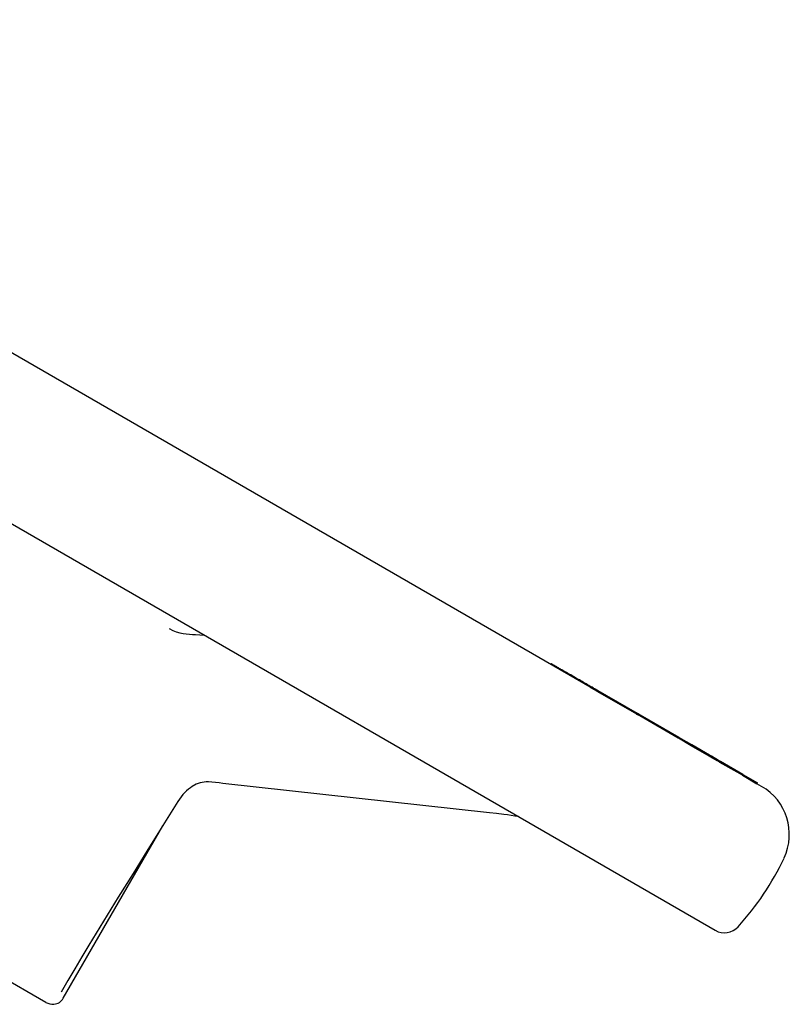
# Model space of a CAD drawing. Header units: millimetres. Extents: x 1102 to 3603, y 544 to 1472.
# Tile 9 of 17: x 1323 to 1406, y 1004 to 1111. Entities that reach past the tile are written whole.
import ezdxf

# ---------------------------------------------------------------- set-up
doc = ezdxf.new("R2010")
doc.units = ezdxf.units.MM
doc.layers.add('DETAIL', color=2, linetype='Continuous')

msp = doc.modelspace()

# ---------------------------------------------------------------- linework, layer by layer
at = {"layer": 'DETAIL'}
for p, q in [((1384.9, 1038.33), (1259.82, 1110.54)), ((1229.66, 1109.48), (1398.45, 1012.03)), ((1342.19, 1044.02), (1343.13, 1043.97)), ((1325.97, 1004.23), (1259.14, 1042.81)), ((1380.65, 1040.78), (1380.7, 1040.87)), ((1389.98, 1035.4), (1385.68, 1037.88)), ((1385.73, 1037.85), (1385.78, 1037.94)), ((1390.03, 1035.48), (1385.78, 1037.94)), ((1389.98, 1035.39), (1390.03, 1035.48)), ((1390.28, 1035.23), (1389.98, 1035.39)), ((1390.33, 1035.31), (1390.03, 1035.48)), ((1390.28, 1035.23), (1390.33, 1035.31)), ((1394.46, 1032.81), (1390.28, 1035.23)), ((1394.52, 1032.89), (1390.33, 1035.31)), ((1394.47, 1032.81), (1394.52, 1032.89)), ((1395.86, 1032), (1394.47, 1032.81)), ((1395.91, 1032.09), (1394.52, 1032.89)), ((1395.86, 1032), (1395.91, 1032.09)), ((1397.8, 1030.88), (1395.86, 1032)), ((1397.85, 1030.97), (1395.91, 1032.09)), ((1397.8, 1030.88), (1397.85, 1030.97)), ((1397.99, 1030.77), (1397.8, 1030.88)), ((1397.8, 1030.88), (1397.8, 1030.88)), ((1398.04, 1030.86), (1397.85, 1030.97)), ((1397.99, 1030.77), (1398.04, 1030.86)), ((1398.68, 1030.37), (1397.99, 1030.77)), ((1398.82, 1030.41), (1398.04, 1030.86)), ((1398.77, 1030.32), (1398.68, 1030.37)), ((1398.77, 1030.32), (1398.82, 1030.41)), ((1398.97, 1030.2), (1398.77, 1030.32)), ((1399.02, 1030.29), (1398.82, 1030.41)), ((1398.97, 1030.2), (1399.02, 1030.29)), ((1400.84, 1029.13), (1398.97, 1030.2)), ((1401.45, 1028.89), (1399.02, 1030.29)), ((1401.4, 1028.81), (1400.84, 1029.13)), ((1374.02, 1024.75), (1345.13, 1027.93)), ((1401.4, 1028.81), (1401.45, 1028.89)), ((1401.4, 1028.81), (1402.98, 1027.89)), ((1401.45, 1028.89), (1403.03, 1027.98)), ((1402.98, 1027.89), (1403.03, 1027.98)), ((1403.48, 1027.6), (1402.98, 1027.89)), ((1327.87, 1004.68), (1338.65, 1023.35))]:
    msp.add_line(p, q, dxfattribs=at)
at = {"layer": 'DETAIL', "flags": 128}
for points in [[(1339.34, 1044.67), (1339.72, 1044.48), (1340.1, 1044.31), (1340.48, 1044.2), (1340.84, 1044.13)], [(1340.84, 1044.13), (1341.19, 1044.09), (1341.53, 1044.06), (1341.87, 1044.04), (1342.19, 1044.02)], [(1382.08, 1040.08), (1381.97, 1040.14), (1381.86, 1040.2), (1381.75, 1040.26), (1381.66, 1040.32), (1381.56, 1040.37), (1381.47, 1040.42), (1381.39, 1040.47), (1381.31, 1040.52), (1381.24, 1040.56), (1381.17, 1040.6), (1381.1, 1040.64), (1381.04, 1040.67), (1380.99, 1040.7), (1380.94, 1040.73), (1380.89, 1040.76), (1380.85, 1040.78), (1380.82, 1040.8), (1380.79, 1040.82), (1380.76, 1040.84), (1380.74, 1040.85), (1380.72, 1040.86), (1380.71, 1040.86), (1380.7, 1040.87), (1380.7, 1040.87)], [(1385.42, 1038.15), (1385.33, 1038.2), (1385.23, 1038.26), (1385.12, 1038.32), (1385.01, 1038.38), (1384.89, 1038.45), (1384.76, 1038.53), (1384.63, 1038.6), (1384.49, 1038.68), (1384.34, 1038.77), (1384.2, 1038.85), (1384.05, 1038.94), (1383.9, 1039.02), (1383.75, 1039.11), (1383.59, 1039.2), (1383.43, 1039.29), (1383.27, 1039.38), (1383.12, 1039.48), (1382.96, 1039.57), (1382.81, 1039.66), (1382.65, 1039.74), (1382.51, 1039.83), (1382.36, 1039.91), (1382.22, 1039.99), (1382.08, 1040.08)], [(1385.37, 1038.06), (1385.35, 1038.07), (1385.34, 1038.08), (1385.32, 1038.09), (1385.3, 1038.1), (1385.28, 1038.11), (1385.27, 1038.12), (1385.25, 1038.13), (1385.23, 1038.14), (1385.21, 1038.15), (1385.19, 1038.16), (1385.17, 1038.17), (1385.15, 1038.19), (1385.13, 1038.2), (1385.11, 1038.21), (1385.09, 1038.22), (1385.07, 1038.23), (1385.05, 1038.24), (1385.03, 1038.26), (1385.01, 1038.27), (1384.99, 1038.28), (1384.96, 1038.29), (1384.94, 1038.31), (1384.92, 1038.32), (1384.9, 1038.33)], [(1385.68, 1037.88), (1385.68, 1037.88), (1385.67, 1037.89), (1385.66, 1037.89), (1385.65, 1037.9), (1385.64, 1037.9), (1385.63, 1037.91), (1385.62, 1037.91), (1385.61, 1037.92), (1385.6, 1037.93), (1385.59, 1037.93), (1385.58, 1037.94), (1385.56, 1037.95), (1385.55, 1037.96), (1385.54, 1037.96), (1385.52, 1037.97), (1385.51, 1037.98), (1385.49, 1037.99), (1385.48, 1038), (1385.46, 1038.01), (1385.44, 1038.02), (1385.43, 1038.03), (1385.41, 1038.04), (1385.39, 1038.05), (1385.37, 1038.06)], [(1385.78, 1037.94), (1385.78, 1037.94), (1385.78, 1037.94), (1385.78, 1037.94), (1385.77, 1037.94), (1385.77, 1037.95), (1385.76, 1037.95), (1385.75, 1037.96), (1385.74, 1037.96), (1385.73, 1037.97), (1385.72, 1037.97), (1385.7, 1037.98), (1385.69, 1037.99), (1385.67, 1038), (1385.66, 1038.01), (1385.64, 1038.02), (1385.62, 1038.03), (1385.6, 1038.04), (1385.58, 1038.05), (1385.55, 1038.07), (1385.53, 1038.08), (1385.5, 1038.1), (1385.48, 1038.11), (1385.45, 1038.13), (1385.42, 1038.15)], [(1389.98, 1035.39), (1389.98, 1035.4), (1389.98, 1035.4), (1389.98, 1035.4), (1389.98, 1035.4), (1389.98, 1035.4), (1389.98, 1035.4), (1389.98, 1035.4), (1389.98, 1035.4), (1389.98, 1035.4), (1389.98, 1035.4), (1389.98, 1035.4), (1389.98, 1035.4), (1389.98, 1035.4), (1389.98, 1035.4), (1389.98, 1035.4), (1389.98, 1035.4), (1389.98, 1035.4), (1389.98, 1035.4), (1389.98, 1035.4), (1389.98, 1035.4), (1389.98, 1035.4), (1389.98, 1035.4), (1389.98, 1035.4), (1389.98, 1035.4)], [(1394.47, 1032.81), (1394.47, 1032.81), (1394.47, 1032.81), (1394.46, 1032.81), (1394.46, 1032.81), (1394.46, 1032.81), (1394.46, 1032.81), (1394.46, 1032.81), (1394.46, 1032.81), (1394.46, 1032.81), (1394.46, 1032.81), (1394.46, 1032.81), (1394.46, 1032.81), (1394.46, 1032.81), (1394.46, 1032.81), (1394.46, 1032.81), (1394.46, 1032.81), (1394.46, 1032.81), (1394.46, 1032.81), (1394.46, 1032.81), (1394.46, 1032.81), (1394.46, 1032.81), (1394.46, 1032.81), (1394.46, 1032.81), (1394.46, 1032.81)], [(1343.58, 1028.08), (1343.35, 1028.09), (1343.12, 1028.07), (1342.68, 1027.99), (1342.25, 1027.83), (1341.83, 1027.6), (1341.63, 1027.46), (1341.42, 1027.3), (1341.22, 1027.13), (1341.03, 1026.93), (1340.83, 1026.71), (1340.64, 1026.48), (1340.45, 1026.22), (1340.27, 1025.95)], [(1345.13, 1027.93), (1344.73, 1027.97), (1344.34, 1028.01), (1343.95, 1028.05), (1343.58, 1028.08)], [(1340.27, 1025.95), (1338.66, 1023.37), (1337.04, 1020.78), (1335.42, 1018.19), (1333.81, 1015.6), (1333.01, 1014.31), (1332.21, 1013.02), (1331.43, 1011.73), (1330.65, 1010.44), (1329.88, 1009.16), (1329.12, 1007.88), (1328.37, 1006.61), (1327.64, 1005.34)], [(1377.16, 1024.33), (1376.76, 1024.39), (1376.36, 1024.45), (1375.96, 1024.51), (1375.57, 1024.56), (1374.79, 1024.66), (1374.02, 1024.75)]]:
    msp.add_lwpolyline(points, dxfattribs=at)
at = {"layer": 'DETAIL'}
for centre, radius, start, end in [((1400.48, 1022.41), 6, 334.7802, 60), ((1378.77, 1032.63), 30, 317.6264, 334.7802), ((1399.45, 1013.76), 2, 240, 317.6264), ((1326.74, 1005.33), 1.3, 275.3424, 330), ((1326.72, 1005.53), 1.5, 240, 275.3424)]:
    msp.add_arc(centre, radius, start, end, dxfattribs=at)

doc.saveas('drawing.dxf')
